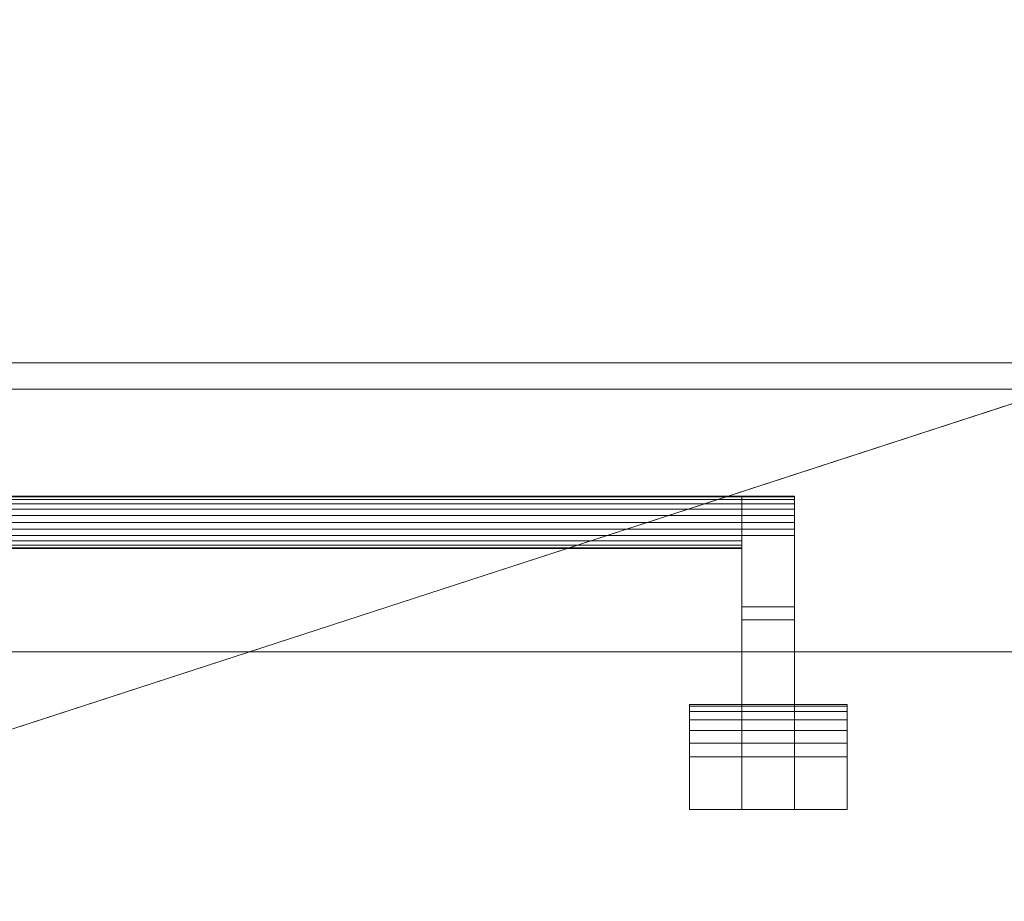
# Model space of a CAD drawing. Header units: inches. Extents: x 15 to 638, y -384 to 556.
# Tile 42 of 256: x 218.11 to 227.48, y -312.62 to -304.23. Entities that reach past the tile are written whole.
import ezdxf

# ---------------------------------------------------------------- set-up
doc = ezdxf.new("R2010")
doc.units = ezdxf.units.IN
doc.header["$MEASUREMENT"] = 0
for name, color, linetype, lineweight in [('A-CLNG', 13, 'Continuous', 9), ('A-DOOR', 31, 'Continuous', 9), ('A-FLOR', 192, 'Continuous', 9), ('A-ROOF', 132, 'Continuous', 9), ('A-WALL', 90, 'Continuous', 9)]:
    doc.layers.add(name, color=color, linetype=linetype, lineweight=lineweight)

# ---------------------------------------------------------------- blocks, each defined once
blk = doc.blocks.new('Planitar - Single Door - 3_-0 x 6_-8_-5506503-_3D_')
at = {"layer": 'A-DOOR'}
mesh = blk.add_polyface(dxfattribs=at)
corners = [(-16, -3, 41.5), (-16, -2.5, 41.5), (-16, -2.5, 38), (-16, -3, 38), (-16, -3.1294, 38.017), (-16, -3.25, 38.067), (-16, -3.3536, 38.1464), (-16, -3.433, 38.25), (-16, -3.483, 38.3706), (-16, -3.5, 38.5), (-16, -3.5, 41), (-16, -3.483, 41.1294), (-16, -3.433, 41.25), (-16, -3.3536, 41.3536), (-16, -3.25, 41.433), (-16, -3.1294, 41.483)]
mesh.append_faces([[corners[k] for k in face] for face in [(9, 6, 7, 8), (13, 10, 11, 12)]], dxfattribs={"vtx0": -1})
mesh.append_faces([[corners[k] for k in face] for face in [(10, 13, 15, 0)]], dxfattribs={"vtx0": -1, "vtx1": -1, "vtx3": -1})
mesh.append_faces([[corners[k] for k in face] for face in [(10, 0, 1, 9)]], dxfattribs={"vtx0": -1, "vtx2": -1})
mesh.append_faces([[corners[k] for k in face] for face in [(4, 5, 3)]], dxfattribs={"vtx1": -1})
mesh.append_faces([[corners[k] for k in face] for face in [(2, 3, 9, 1)]], dxfattribs={"vtx1": -1, "vtx2": -1})
mesh.append_faces([[corners[k] for k in face] for face in [(5, 6, 9, 3)]], dxfattribs={"vtx1": -1, "vtx2": -1, "vtx3": -1})
mesh.append_faces([[corners[k] for k in face] for face in [(13, 14, 15)]], dxfattribs={"vtx2": -1})
mesh = blk.add_polyface(dxfattribs=at)
corners = [(-15.5, -3, 38), (-16, -3, 38), (-16, -2.5, 38), (-15.5, -2.5, 38)]
mesh.append_faces([[corners[k] for k in face] for face in [(0, 1, 2, 3)]])
mesh = blk.add_polyface(dxfattribs=at)
corners = [(-15.5, -2.5, 38), (-16, -2.5, 38), (-16, -2.5, 41.5), (-15.5, -2.5, 41.5)]
mesh.append_faces([[corners[k] for k in face] for face in [(0, 1, 2, 3)]])
mesh = blk.add_polyface(dxfattribs=at)
corners = [(-15.5, -2.5, 41.5), (-16, -2.5, 41.5), (-16, -3, 41.5), (-15.5, -3, 41.5)]
mesh.append_faces([[corners[k] for k in face] for face in [(0, 1, 2, 3)]])
mesh = blk.add_polyface(dxfattribs=at)
corners = [(-15.5, -2.5, 41.5), (-15.5, -2.5, 38), (-15.5, -3, 38), (-15.5, -3.1294, 38.017), (-15.5, -3.25, 38.067), (-15.5, -3.3536, 38.1464), (-15.5, -3.433, 38.25), (-15.5, -3.483, 38.3706), (-15.5, -3.5, 38.5), (-15.5, -3.5, 39.3721), (-15.5, -4.3035, 38.9974), (-15.5, -5.1071, 38.5335), (-15.5, -5.1673, 38.5085), (-15.5, -5.2321, 38.5), (-15.5, -5.2968, 38.5085), (-15.5, -5.3571, 38.5335), (-15.5, -5.4088, 38.5732), (-15.5, -5.4486, 38.625), (-15.5, -5.4735, 38.6853), (-15.5, -5.4821, 38.75), (-15.5, -5.4735, 38.8147), (-15.5, -5.4486, 38.875), (-15.5, -5.4088, 38.9268), (-15.5, -5.3571, 38.9665), (-15.5, -4.4285, 39.5026), (-15.5, -3.5, 40.1528), (-15.5, -3.5, 41), (-15.5, -3.483, 41.1294), (-15.5, -3.433, 41.25), (-15.5, -3.3536, 41.3536), (-15.5, -3.25, 41.433), (-15.5, -3.1294, 41.483), (-15.5, -3, 41.5)]
mesh.append_faces([[corners[k] for k in face] for face in [(9, 25, 0, 1)]], dxfattribs={"vtx0": -1, "vtx1": -1, "vtx3": -1})
mesh.append_faces([[corners[k] for k in face] for face in [(21, 11, 12), (26, 32, 0, 25)]], dxfattribs={"vtx0": -1, "vtx2": -1})
mesh.append_faces([[corners[k] for k in face] for face in [(11, 21, 22, 23), (32, 28, 29, 30)]], dxfattribs={"vtx0": -1, "vtx3": -1})
mesh.append_faces([[corners[k] for k in face] for face in [(17, 18, 15, 16), (4, 5, 2, 3)]], dxfattribs={"vtx1": -1})
mesh.append_faces([[corners[k] for k in face] for face in [(27, 28, 32, 26), (7, 8, 2, 6), (5, 6, 2)]], dxfattribs={"vtx1": -1, "vtx2": -1})
mesh.append_faces([[corners[k] for k in face] for face in [(20, 21, 12, 13), (19, 20, 13, 14), (9, 10, 24, 25), (23, 24, 10, 11), (14, 15, 18, 19), (8, 9, 1, 2)]], dxfattribs={"vtx1": -1, "vtx3": -1})
mesh.append_faces([[corners[k] for k in face] for face in [(30, 31, 32)]], dxfattribs={"vtx2": -1})
mesh = blk.add_polyface(dxfattribs=at)
corners = [(-15, -2.5, 41.5), (-15.5, -2.5, 41.5), (-15.5, -3, 41.5), (-15, -3, 41.5)]
mesh.append_faces([[corners[k] for k in face] for face in [(0, 1, 2, 3)]])
mesh = blk.add_polyface(dxfattribs=at)
corners = [(-15, -3, 38), (-15.5, -3, 38), (-15.5, -2.5, 38), (-15, -2.5, 38)]
mesh.append_faces([[corners[k] for k in face] for face in [(0, 1, 2, 3)]])
mesh = blk.add_polyface(dxfattribs=at)
corners = [(-15, -2.5, 38), (-15.5, -2.5, 38), (-15.5, -2.5, 41.5), (-15, -2.5, 41.5)]
mesh.append_faces([[corners[k] for k in face] for face in [(0, 1, 2, 3)]])
mesh = blk.add_polyface(dxfattribs=at)
corners = [(-15.5, -3, 41.5), (-15.5, -3.1294, 41.483), (-15.5, -3.25, 41.433), (-15.5, -3.3536, 41.3536), (-15.5, -3.433, 41.25), (-15.5, -3.483, 41.1294), (-15.5, -3.5, 41), (-15.5, -3.5, 38.5), (-15.5, -3.483, 38.3706), (-15.5, -3.433, 38.25), (-15.5, -3.3536, 38.1464), (-15.5, -3.25, 38.067), (-15.5, -3.1294, 38.017), (-15.5, -3, 38), (-15.5, -2.5, 38), (-15.5, -2.5, 41.5)]
mesh.append_faces([[corners[k] for k in face] for face in [(3, 6, 0, 2)]], dxfattribs={"vtx0": -1, "vtx1": -1, "vtx2": -1})
mesh.append_faces([[corners[k] for k in face] for face in [(7, 10, 13, 14)]], dxfattribs={"vtx0": -1, "vtx1": -1, "vtx3": -1})
mesh.append_faces([[corners[k] for k in face] for face in [(7, 14, 15)]], dxfattribs={"vtx0": -1, "vtx2": -1})
mesh.append_faces([[corners[k] for k in face] for face in [(1, 2, 0)]], dxfattribs={"vtx1": -1})
mesh.append_faces([[corners[k] for k in face] for face in [(15, 0, 6, 7)]], dxfattribs={"vtx1": -1, "vtx3": -1})
mesh.append_faces([[corners[k] for k in face] for face in [(11, 12, 13, 10)]], dxfattribs={"vtx2": -1})
mesh.append_faces([[corners[k] for k in face] for face in [(3, 4, 5, 6), (7, 8, 9, 10)]], dxfattribs={"vtx3": -1})
mesh = blk.add_polyface(dxfattribs=at)
corners = [(-15, -2.5, 41.5), (-15, -3, 41.5), (-15, -3.1294, 41.483), (-15, -3.25, 41.433), (-15, -3.3536, 41.3536), (-15, -3.433, 41.25), (-15, -3.483, 41.1294), (-15, -3.5, 41), (-15, -3.5, 40.1528), (-15, -4.4285, 39.5026), (-15, -5.3571, 38.9665), (-15, -5.4088, 38.9268), (-15, -5.4486, 38.875), (-15, -5.4735, 38.8147), (-15, -5.4821, 38.75), (-15, -5.4735, 38.6853), (-15, -5.4486, 38.625), (-15, -5.4088, 38.5732), (-15, -5.3571, 38.5335), (-15, -5.2968, 38.5085), (-15, -5.2321, 38.5), (-15, -5.1673, 38.5085), (-15, -5.1071, 38.5335), (-15, -4.3035, 38.9974), (-15, -3.5, 39.3721), (-15, -3.5, 38.5), (-15, -3.483, 38.3706), (-15, -3.433, 38.25), (-15, -3.3536, 38.1464), (-15, -3.25, 38.067), (-15, -3.1294, 38.017), (-15, -3, 38), (-15, -2.5, 38)]
mesh.append_faces([[corners[k] for k in face] for face in [(22, 12, 21)]], dxfattribs={"vtx0": -1, "vtx1": -1})
mesh.append_faces([[corners[k] for k in face] for face in [(7, 0, 1, 6), (24, 8, 9, 23), (23, 9, 10, 22), (21, 12, 13, 20), (14, 19, 20, 13), (15, 18, 19, 14)]], dxfattribs={"vtx0": -1, "vtx2": -1})
mesh.append_faces([[corners[k] for k in face] for face in [(0, 7, 8, 24)]], dxfattribs={"vtx0": -1, "vtx2": -1, "vtx3": -1})
mesh.append_faces([[corners[k] for k in face] for face in [(31, 26, 27, 28), (22, 10, 11, 12)]], dxfattribs={"vtx0": -1, "vtx3": -1})
mesh.append_faces([[corners[k] for k in face] for face in [(5, 6, 1, 4)]], dxfattribs={"vtx1": -1, "vtx2": -1})
mesh.append_faces([[corners[k] for k in face] for face in [(32, 0, 24, 25), (31, 32, 25, 26)]], dxfattribs={"vtx1": -1, "vtx3": -1})
mesh.append_faces([[corners[k] for k in face] for face in [(29, 30, 31, 28), (16, 17, 18, 15)]], dxfattribs={"vtx2": -1})
mesh.append_faces([[corners[k] for k in face] for face in [(1, 2, 3, 4)]], dxfattribs={"vtx3": -1})
mesh = blk.add_polyface(dxfattribs=at)
corners = [(-15, -3, 41.5), (-15, -2.5, 41.5), (-15, -2.5, 38), (-15, -3, 38), (-15, -3.1294, 38.017), (-15, -3.25, 38.067), (-15, -3.3536, 38.1464), (-15, -3.433, 38.25), (-15, -3.483, 38.3706), (-15, -3.5, 38.5), (-15, -3.5, 41), (-15, -3.483, 41.1294), (-15, -3.433, 41.25), (-15, -3.3536, 41.3536), (-15, -3.25, 41.433), (-15, -3.1294, 41.483)]
mesh.append_faces([[corners[k] for k in face] for face in [(13, 10, 11, 12)]], dxfattribs={"vtx0": -1})
mesh.append_faces([[corners[k] for k in face] for face in [(10, 13, 15, 0)]], dxfattribs={"vtx0": -1, "vtx1": -1, "vtx3": -1})
mesh.append_faces([[corners[k] for k in face] for face in [(3, 8, 9, 2)]], dxfattribs={"vtx0": -1, "vtx2": -1})
mesh.append_faces([[corners[k] for k in face] for face in [(10, 0, 1, 2)]], dxfattribs={"vtx0": -1, "vtx3": -1})
mesh.append_faces([[corners[k] for k in face] for face in [(5, 6, 3, 4)]], dxfattribs={"vtx1": -1})
mesh.append_faces([[corners[k] for k in face] for face in [(9, 10, 2)]], dxfattribs={"vtx1": -1, "vtx2": -1})
mesh.append_faces([[corners[k] for k in face] for face in [(13, 14, 15)]], dxfattribs={"vtx2": -1})
mesh.append_faces([[corners[k] for k in face] for face in [(6, 7, 8, 3)]], dxfattribs={"vtx2": -1, "vtx3": -1})
mesh = blk.add_polyface(dxfattribs=at)
corners = [(-14.5, -3, 38), (-15, -3, 38), (-15, -2.5, 38), (-14.5, -2.5, 38)]
mesh.append_faces([[corners[k] for k in face] for face in [(0, 1, 2, 3)]])
mesh = blk.add_polyface(dxfattribs=at)
corners = [(-14.5, -2.5, 38), (-15, -2.5, 38), (-15, -2.5, 41.5), (-14.5, -2.5, 41.5)]
mesh.append_faces([[corners[k] for k in face] for face in [(0, 1, 2, 3)]])
mesh = blk.add_polyface(dxfattribs=at)
corners = [(-14.5, -2.5, 41.5), (-15, -2.5, 41.5), (-15, -3, 41.5), (-14.5, -3, 41.5)]
mesh.append_faces([[corners[k] for k in face] for face in [(0, 1, 2, 3)]])
mesh = blk.add_polyface(dxfattribs=at)
corners = [(-14.5, -3, 41.5), (-14.5, -3.1294, 41.483), (-14.5, -3.25, 41.433), (-14.5, -3.3536, 41.3536), (-14.5, -3.433, 41.25), (-14.5, -3.483, 41.1294), (-14.5, -3.5, 41), (-14.5, -3.5, 38.5), (-14.5, -3.483, 38.3706), (-14.5, -3.433, 38.25), (-14.5, -3.3536, 38.1464), (-14.5, -3.25, 38.067), (-14.5, -3.1294, 38.017), (-14.5, -3, 38), (-14.5, -2.5, 38), (-14.5, -2.5, 41.5)]
mesh.append_faces([[corners[k] for k in face] for face in [(3, 6, 0, 2)]], dxfattribs={"vtx0": -1, "vtx1": -1, "vtx2": -1})
mesh.append_faces([[corners[k] for k in face] for face in [(7, 10, 13, 14)]], dxfattribs={"vtx0": -1, "vtx1": -1, "vtx3": -1})
mesh.append_faces([[corners[k] for k in face] for face in [(7, 14, 15)]], dxfattribs={"vtx0": -1, "vtx2": -1})
mesh.append_faces([[corners[k] for k in face] for face in [(1, 2, 0)]], dxfattribs={"vtx1": -1})
mesh.append_faces([[corners[k] for k in face] for face in [(15, 0, 6, 7)]], dxfattribs={"vtx1": -1, "vtx3": -1})
mesh.append_faces([[corners[k] for k in face] for face in [(11, 12, 13, 10)]], dxfattribs={"vtx2": -1})
mesh.append_faces([[corners[k] for k in face] for face in [(3, 4, 5, 6), (7, 8, 9, 10)]], dxfattribs={"vtx3": -1})
mesh = blk.add_polyface(dxfattribs=at)
corners = [(-15.5, -3.5, 41), (-15.5, -3.483, 41.1294), (-15.5, -3.433, 41.25), (-15.5, -3.3536, 41.3536), (-15.5, -3.25, 41.433), (-15.5, -3.1294, 41.483), (-15.5, -3, 41.5), (-16, -3, 41.5), (-16, -3.1294, 41.483), (-16, -3.25, 41.433), (-16, -3.3536, 41.3536), (-16, -3.433, 41.25), (-16, -3.483, 41.1294), (-16, -3.5, 41)]
mesh.append_faces([[corners[k] for k in face] for face in [(7, 8, 5, 6), (0, 1, 12, 13)]], dxfattribs={"vtx1": -1})
mesh.append_faces([[corners[k] for k in face] for face in [(8, 9, 4, 5), (3, 4, 9, 10), (10, 11, 2, 3), (11, 12, 1, 2)]], dxfattribs={"vtx1": -1, "vtx3": -1})
mesh = blk.add_polyface(dxfattribs=at)
corners = [(-15.5, -3, 38), (-15.5, -3.1294, 38.017), (-15.5, -3.25, 38.067), (-15.5, -3.3536, 38.1464), (-15.5, -3.433, 38.25), (-15.5, -3.483, 38.3706), (-15.5, -3.5, 38.5), (-16, -3.5, 38.5), (-16, -3.483, 38.3706), (-16, -3.433, 38.25), (-16, -3.3536, 38.1464), (-16, -3.25, 38.067), (-16, -3.1294, 38.017), (-16, -3, 38)]
mesh.append_faces([[corners[k] for k in face] for face in [(7, 8, 5, 6), (0, 1, 12, 13)]], dxfattribs={"vtx1": -1})
mesh.append_faces([[corners[k] for k in face] for face in [(8, 9, 4, 5), (3, 4, 9, 10), (10, 11, 2, 3), (11, 12, 1, 2)]], dxfattribs={"vtx1": -1, "vtx3": -1})
mesh = blk.add_polyface(dxfattribs=at)
corners = [(-15, -3.5, 41), (-15, -3.483, 41.1294), (-15, -3.433, 41.25), (-15, -3.3536, 41.3536), (-15, -3.25, 41.433), (-15, -3.1294, 41.483), (-15, -3, 41.5), (-15.5, -3, 41.5), (-15.5, -3.1294, 41.483), (-15.5, -3.25, 41.433), (-15.5, -3.3536, 41.3536), (-15.5, -3.433, 41.25), (-15.5, -3.483, 41.1294), (-15.5, -3.5, 41)]
mesh.append_faces([[corners[k] for k in face] for face in [(7, 8, 5, 6), (0, 1, 12, 13)]], dxfattribs={"vtx1": -1})
mesh.append_faces([[corners[k] for k in face] for face in [(8, 9, 4, 5), (3, 4, 9, 10), (10, 11, 2, 3), (11, 12, 1, 2)]], dxfattribs={"vtx1": -1, "vtx3": -1})
mesh = blk.add_polyface(dxfattribs=at)
corners = [(-15, -3, 38), (-15, -3.1294, 38.017), (-15, -3.25, 38.067), (-15, -3.3536, 38.1464), (-15, -3.433, 38.25), (-15, -3.483, 38.3706), (-15, -3.5, 38.5), (-15.5, -3.5, 38.5), (-15.5, -3.483, 38.3706), (-15.5, -3.433, 38.25), (-15.5, -3.3536, 38.1464), (-15.5, -3.25, 38.067), (-15.5, -3.1294, 38.017), (-15.5, -3, 38)]
mesh.append_faces([[corners[k] for k in face] for face in [(7, 8, 5, 6), (0, 1, 12, 13)]], dxfattribs={"vtx1": -1})
mesh.append_faces([[corners[k] for k in face] for face in [(8, 9, 4, 5), (3, 4, 9, 10), (10, 11, 2, 3), (1, 2, 11, 12)]], dxfattribs={"vtx1": -1, "vtx3": -1})
mesh = blk.add_polyface(dxfattribs=at)
corners = [(-14.5, -3.5, 41), (-14.5, -3.483, 41.1294), (-14.5, -3.433, 41.25), (-14.5, -3.3536, 41.3536), (-14.5, -3.25, 41.433), (-14.5, -3.1294, 41.483), (-14.5, -3, 41.5), (-15, -3, 41.5), (-15, -3.1294, 41.483), (-15, -3.25, 41.433), (-15, -3.3536, 41.3536), (-15, -3.433, 41.25), (-15, -3.483, 41.1294), (-15, -3.5, 41)]
mesh.append_faces([[corners[k] for k in face] for face in [(7, 8, 5, 6), (0, 1, 12, 13)]], dxfattribs={"vtx1": -1})
mesh.append_faces([[corners[k] for k in face] for face in [(8, 9, 4, 5), (3, 4, 9, 10), (10, 11, 2, 3), (11, 12, 1, 2)]], dxfattribs={"vtx1": -1, "vtx3": -1})
mesh = blk.add_polyface(dxfattribs=at)
corners = [(-14.5, -3, 38), (-14.5, -3.1294, 38.017), (-14.5, -3.25, 38.067), (-14.5, -3.3536, 38.1464), (-14.5, -3.433, 38.25), (-14.5, -3.483, 38.3706), (-14.5, -3.5, 38.5), (-15, -3.5, 38.5), (-15, -3.483, 38.3706), (-15, -3.433, 38.25), (-15, -3.3536, 38.1464), (-15, -3.25, 38.067), (-15, -3.1294, 38.017), (-15, -3, 38)]
mesh.append_faces([[corners[k] for k in face] for face in [(7, 8, 5, 6), (0, 1, 12, 13)]], dxfattribs={"vtx1": -1})
mesh.append_faces([[corners[k] for k in face] for face in [(8, 9, 4, 5), (3, 4, 9, 10), (10, 11, 2, 3), (11, 12, 1, 2)]], dxfattribs={"vtx1": -1, "vtx3": -1})
mesh = blk.add_polyface(dxfattribs=at)
corners = [(-15.5, -3.5, 41), (-16, -3.5, 41), (-16, -3.5, 38.5), (-15.5, -3.5, 38.5)]
mesh.append_faces([[corners[k] for k in face] for face in [(0, 1, 2, 3)]])
mesh = blk.add_polyface(dxfattribs=at)
corners = [(-15, -3.5, 41), (-15.5, -3.5, 41), (-15.5, -3.5, 40.1528), (-15, -3.5, 40.1528)]
mesh.append_faces([[corners[k] for k in face] for face in [(0, 1, 2, 3)]])
mesh = blk.add_polyface(dxfattribs=at)
corners = [(-15, -3.5, 40.1528), (-15.5, -3.5, 40.1528), (-15.5, -4.4285, 39.5026), (-15, -4.4285, 39.5026)]
mesh.append_faces([[corners[k] for k in face] for face in [(0, 1, 2, 3)]])
mesh = blk.add_polyface(dxfattribs=at)
corners = [(-15, -4.3035, 38.9974), (-15.5, -4.3035, 38.9974), (-15.5, -3.5, 39.3721), (-15, -3.5, 39.3721)]
mesh.append_faces([[corners[k] for k in face] for face in [(0, 1, 2, 3)]])
mesh = blk.add_polyface(dxfattribs=at)
corners = [(-15, -3.5, 39.3721), (-15.5, -3.5, 39.3721), (-15.5, -3.5, 38.5), (-15, -3.5, 38.5)]
mesh.append_faces([[corners[k] for k in face] for face in [(0, 1, 2, 3)]])
mesh = blk.add_polyface(dxfattribs=at)
corners = [(-14.5, -3.5, 41), (-15, -3.5, 41), (-15, -3.5, 38.5), (-14.5, -3.5, 38.5)]
mesh.append_faces([[corners[k] for k in face] for face in [(0, 1, 2, 3)]])
mesh = blk.add_polyface(dxfattribs=at)
corners = [(-15, -5.1071, 38.5335), (-15.5, -5.1071, 38.5335), (-15.5, -4.3035, 38.9974), (-15, -4.3035, 38.9974)]
mesh.append_faces([[corners[k] for k in face] for face in [(0, 1, 2, 3)]])
mesh = blk.add_polyface(dxfattribs=at)
corners = [(-15, -4.4285, 39.5026), (-15.5, -4.4285, 39.5026), (-15.5, -5.3571, 38.9665), (-15, -5.3571, 38.9665)]
mesh.append_faces([[corners[k] for k in face] for face in [(0, 1, 2, 3)]])
mesh = blk.add_polyface(dxfattribs=at)
corners = [(-15, -4.9821, 38.75), (-15, -4.9906, 38.6853), (-15, -5.0155, 38.625), (-15, -5.0553, 38.5732), (-15, -5.1071, 38.5335), (-15, -5.1673, 38.5085), (-15, -5.2321, 38.5), (-15, -5.2968, 38.5085), (-15, -5.3571, 38.5335), (-15, -5.4088, 38.5732), (-15, -5.4486, 38.625), (-15, -5.4735, 38.6853), (-15, -5.4821, 38.75), (-15, -5.4735, 38.8147), (-15, -5.4486, 38.875), (-15, -5.4088, 38.9268), (-15, -5.3571, 38.9665), (-15, -5.2968, 38.9915), (-15, -5.2321, 39), (-15, -5.1673, 38.9915), (-15, -5.1071, 38.9665), (-15, -5.0553, 38.9268), (-15, -5.0155, 38.875), (-15, -4.9906, 38.8147)]
mesh.append_faces([[corners[k] for k in face] for face in [(13, 10, 11, 12), (21, 19, 20)]], dxfattribs={"vtx0": -1})
mesh.append_faces([[corners[k] for k in face] for face in [(14, 2, 13)]], dxfattribs={"vtx0": -1, "vtx1": -1})
mesh.append_faces([[corners[k] for k in face] for face in [(10, 13, 6, 9)]], dxfattribs={"vtx0": -1, "vtx1": -1, "vtx2": -1})
mesh.append_faces([[corners[k] for k in face] for face in [(18, 2, 14, 15), (21, 0, 18, 19)]], dxfattribs={"vtx0": -1, "vtx1": -1, "vtx3": -1})
mesh.append_faces([[corners[k] for k in face] for face in [(17, 18, 15, 16)]], dxfattribs={"vtx1": -1})
mesh.append_faces([[corners[k] for k in face] for face in [(2, 3, 6, 13)]], dxfattribs={"vtx1": -1, "vtx2": -1, "vtx3": -1})
mesh.append_faces([[corners[k] for k in face] for face in [(7, 8, 9, 6), (22, 23, 0, 21)]], dxfattribs={"vtx2": -1})
mesh.append_faces([[corners[k] for k in face] for face in [(0, 1, 2, 18)]], dxfattribs={"vtx2": -1, "vtx3": -1})
mesh.append_faces([[corners[k] for k in face] for face in [(3, 4, 5, 6)]], dxfattribs={"vtx3": -1})
mesh = blk.add_polyface(dxfattribs=at)
corners = [(15, -5.4821, 38.75), (15, -5.4735, 38.8147), (15, -5.4486, 38.875), (15, -5.4088, 38.9268), (15, -5.3571, 38.9665), (15, -5.2968, 38.9915), (15, -5.2321, 39), (15, -5.1673, 38.9915), (15, -5.1071, 38.9665), (15, -5.0553, 38.9268), (15, -5.0155, 38.875), (15, -4.9906, 38.8147), (15, -4.9821, 38.75), (-15, -4.9821, 38.75), (-15, -4.9906, 38.8147), (-15, -5.0155, 38.875), (-15, -5.0553, 38.9268), (-15, -5.1071, 38.9665), (-15, -5.1673, 38.9915), (-15, -5.2321, 39), (-15, -5.2968, 38.9915), (-15, -5.3571, 38.9665), (-15, -5.4088, 38.9268), (-15, -5.4486, 38.875), (-15, -5.4735, 38.8147), (-15, -5.4821, 38.75)]
mesh.append_faces([[corners[k] for k in face] for face in [(1, 24, 25, 0)]], dxfattribs={"vtx0": -1})
mesh.append_faces([[corners[k] for k in face] for face in [(11, 14, 15, 10), (10, 15, 16, 9), (8, 17, 18, 7), (9, 16, 17, 8), (7, 18, 19, 6), (5, 20, 21, 4), (4, 21, 22, 3), (2, 23, 24, 1), (3, 22, 23, 2), (20, 5, 6, 19)]], dxfattribs={"vtx0": -1, "vtx2": -1})
mesh.append_faces([[corners[k] for k in face] for face in [(12, 13, 14, 11)]], dxfattribs={"vtx2": -1})
mesh = blk.add_polyface(dxfattribs=at)
corners = [(15, -4.9821, 38.75), (15, -4.9906, 38.6853), (15, -5.0155, 38.625), (15, -5.0553, 38.5732), (15, -5.1071, 38.5335), (15, -5.1673, 38.5085), (15, -5.2321, 38.5), (15, -5.2968, 38.5085), (15, -5.3571, 38.5335), (15, -5.4088, 38.5732), (15, -5.4486, 38.625), (15, -5.4735, 38.6853), (15, -5.4821, 38.75), (-15, -5.4821, 38.75), (-15, -5.4735, 38.6853), (-15, -5.4486, 38.625), (-15, -5.4088, 38.5732), (-15, -5.3571, 38.5335), (-15, -5.2968, 38.5085), (-15, -5.2321, 38.5), (-15, -5.1673, 38.5085), (-15, -5.1071, 38.5335), (-15, -5.0553, 38.5732), (-15, -5.0155, 38.625), (-15, -4.9906, 38.6853), (-15, -4.9821, 38.75)]
mesh.append_faces([[corners[k] for k in face] for face in [(14, 11, 12, 13), (1, 24, 25, 0)]], dxfattribs={"vtx0": -1})
mesh.append_faces([[corners[k] for k in face] for face in [(8, 17, 18, 7), (9, 16, 17, 8), (7, 18, 19, 6), (5, 20, 21, 4), (4, 21, 22, 3), (2, 23, 24, 1), (3, 22, 23, 2), (20, 5, 6, 19)]], dxfattribs={"vtx0": -1, "vtx2": -1})
mesh.append_faces([[corners[k] for k in face] for face in [(15, 16, 9, 10), (10, 11, 14, 15)]], dxfattribs={"vtx1": -1, "vtx3": -1})
mesh = blk.add_polyface(dxfattribs=at)
corners = [(-15, -5.1071, 38.5335), (-15, -5.1673, 38.5085), (-15, -5.2321, 38.5), (-15, -5.2968, 38.5085), (-15, -5.3571, 38.5335), (-15, -5.4088, 38.5732), (-15, -5.4486, 38.625), (-15, -5.4735, 38.6853), (-15, -5.4821, 38.75), (-15, -5.4735, 38.8147), (-15, -5.4486, 38.875), (-15, -5.4088, 38.9268), (-15, -5.3571, 38.9665), (-15.5, -5.3571, 38.9665), (-15.5, -5.4088, 38.9268), (-15.5, -5.4486, 38.875), (-15.5, -5.4735, 38.8147), (-15.5, -5.4821, 38.75), (-15.5, -5.4735, 38.6853), (-15.5, -5.4486, 38.625), (-15.5, -5.4088, 38.5732), (-15.5, -5.3571, 38.5335), (-15.5, -5.2968, 38.5085), (-15.5, -5.2321, 38.5), (-15.5, -5.1673, 38.5085), (-15.5, -5.1071, 38.5335)]
mesh.append_faces([[corners[k] for k in face] for face in [(13, 14, 11, 12), (0, 1, 24, 25)]], dxfattribs={"vtx1": -1})
mesh.append_faces([[corners[k] for k in face] for face in [(14, 15, 10, 11), (16, 17, 8, 9), (15, 16, 9, 10), (17, 18, 7, 8), (6, 7, 18, 19), (19, 20, 5, 6), (20, 21, 4, 5), (22, 23, 2, 3), (21, 22, 3, 4), (23, 24, 1, 2)]], dxfattribs={"vtx1": -1, "vtx3": -1})

msp = doc.modelspace()

# ---------------------------------------------------------------- block references
at = {"layer": 'A-DOOR', "rotation": 180}
msp.add_blockref('Planitar - Single Door - 3_-0 x 6_-8_-5506503-_3D_', (209.9856, -314.25), dxfattribs=at)

# ---------------------------------------------------------------- meshes
at = {"layer": 'A-CLNG'}
mesh = msp.add_polyface(dxfattribs=at)
corners = [(614.75, -43.57, 149.5), (177, -43.57, 149.5), (177, -168, 149.5), (181.75, -168, 149.5), (181.75, -307.75, 149.5), (614.75, -307.75, 149.5)]
mesh.append_faces([[corners[k] for k in face] for face in [(5, 3, 4)]], dxfattribs={"vtx0": -1})
mesh.append_faces([[corners[k] for k in face] for face in [(3, 5, 0, 1)]], dxfattribs={"vtx0": -1, "vtx3": -1})
mesh.append_faces([[corners[k] for k in face] for face in [(2, 3, 1)]], dxfattribs={"vtx1": -1})
mesh = msp.add_polyface(dxfattribs=at)
corners = [(614.75, -43.57, 149), (614.75, -307.75, 149), (181.75, -307.75, 149), (181.75, -168, 149), (177, -168, 149), (177, -43.57, 149)]
mesh.append_faces([[corners[k] for k in face] for face in [(3, 1, 2)]], dxfattribs={"vtx0": -1})
mesh.append_faces([[corners[k] for k in face] for face in [(0, 1, 3, 5)]], dxfattribs={"vtx1": -1, "vtx2": -1})
mesh.append_faces([[corners[k] for k in face] for face in [(3, 4, 5)]], dxfattribs={"vtx2": -1})
mesh = msp.add_polyface(dxfattribs=at)
corners = [(181.75, -307.75, 149.5), (181.75, -307.75, 149), (614.75, -307.75, 149), (614.75, -307.75, 149.5)]
mesh.append_faces([[corners[k] for k in face] for face in [(0, 1, 2, 3)]])
at = {"layer": 'A-FLOR'}
mesh = msp.add_polyface(dxfattribs=at)
corners = [(34.9919, -40.32, -2), (35.9919, -40.32, -2), (35.9919, 270, -2), (33.9919, 270, -2), (33.9919, 351, -2), (31.9919, 351, -2), (31.9919, 443, -2), (171.25, 443, -2), (171.25, 444, -2), (478.25, 444, -2), (478.25, 445.5, -2), (612, 445.5, -2), (612, 273.5, -2), (610, 273.5, -2), (610, -38.57, -2), (614.75, -38.57, -2), (614.75, -307.5, -2), (528, -307.5, -2), (528, -314.25, -2), (184.75, -314.25, -2), (184.75, -279.55, -2), (109.75, -279.55, -2), (109.75, -229.75, -2), (132.5, -229.75, -2), (132.5, -176.25, -2), (34.9919, -176.25, -2)]
mesh.append_faces([[corners[k] for k in face] for face in [(14, 17, 24)]], dxfattribs={"vtx0": -1, "vtx1": -1, "vtx2": -1})
mesh.append_faces([[corners[k] for k in face] for face in [(20, 23, 24, 17)]], dxfattribs={"vtx0": -1, "vtx2": -1, "vtx3": -1})
mesh.append_faces([[corners[k] for k in face] for face in [(19, 20, 17, 18)]], dxfattribs={"vtx1": -1})
mesh.append_faces([[corners[k] for k in face] for face in [(1, 2, 14, 24), (13, 14, 2, 7)]], dxfattribs={"vtx1": -1, "vtx2": -1, "vtx3": -1})
mesh.append_faces([[corners[k] for k in face] for face in [(25, 0, 1, 24), (21, 22, 23, 20), (9, 10, 11)]], dxfattribs={"vtx2": -1})
mesh.append_faces([[corners[k] for k in face] for face in [(2, 3, 4, 7), (7, 8, 9, 13), (11, 12, 13, 9)]], dxfattribs={"vtx2": -1, "vtx3": -1})
mesh.append_faces([[corners[k] for k in face] for face in [(4, 5, 6, 7), (14, 15, 16, 17)]], dxfattribs={"vtx3": -1})
mesh = msp.add_polyface(dxfattribs=at)
corners = [(34.9919, -40.32), (34.9919, -176.25), (132.5, -176.25), (132.5, -229.75), (109.75, -229.75), (109.75, -279.55), (184.75, -279.55), (184.75, -314.25), (528, -314.25), (528, -307.5), (614.75, -307.5), (614.75, -38.57), (610, -38.57), (610, 273.5), (612, 273.5), (612, 445.5), (478.25, 445.5), (478.25, 444), (171.25, 444), (171.25, 443), (31.9919, 443), (31.9919, 351), (33.9919, 351), (33.9919, 270), (35.9919, 270), (35.9919, -40.32)]
mesh.append_faces([[corners[k] for k in face] for face in [(9, 6, 7, 8)]], dxfattribs={"vtx0": -1})
mesh.append_faces([[corners[k] for k in face] for face in [(3, 6, 2)]], dxfattribs={"vtx0": -1, "vtx1": -1})
mesh.append_faces([[corners[k] for k in face] for face in [(2, 6, 9, 12)]], dxfattribs={"vtx0": -1, "vtx1": -1, "vtx2": -1, "vtx3": -1})
mesh.append_faces([[corners[k] for k in face] for face in [(24, 12, 13, 19), (12, 24, 25, 2)]], dxfattribs={"vtx0": -1, "vtx2": -1, "vtx3": -1})
mesh.append_faces([[corners[k] for k in face] for face in [(16, 17, 15)]], dxfattribs={"vtx1": -1})
mesh.append_faces([[corners[k] for k in face] for face in [(10, 11, 12, 9), (20, 21, 22, 19)]], dxfattribs={"vtx2": -1})
mesh.append_faces([[corners[k] for k in face] for face in [(13, 14, 15, 17), (17, 18, 19, 13), (22, 23, 24, 19)]], dxfattribs={"vtx2": -1, "vtx3": -1})
mesh.append_faces([[corners[k] for k in face] for face in [(3, 4, 5, 6), (25, 0, 1, 2)]], dxfattribs={"vtx3": -1})
at = {"layer": 'A-ROOF'}
mesh = msp.add_polyface(dxfattribs=at)
corners = [(619.25, -37.07, 149), (619.25, -310.25, 149), (29.4919, -310.25, 149), (29.4919, -37.07, 149)]
mesh.append_faces([[corners[k] for k in face] for face in [(0, 1, 2, 3)]])
mesh = msp.add_polyface(dxfattribs=at)
corners = [(29.4919, -37.07, 157), (29.4919, -310.25, 157), (619.25, -310.25, 157), (619.25, -37.07, 157)]
mesh.append_faces([[corners[k] for k in face] for face in [(0, 1, 2, 3)]])
mesh = msp.add_polyface(dxfattribs=at)
corners = [(29.4919, -310.25, 157), (29.4919, -310.25, 149), (619.25, -310.25, 149), (619.25, -310.25, 157)]
mesh.append_faces([[corners[k] for k in face] for face in [(0, 1, 2, 3)]])
at = {"layer": 'A-WALL'}
mesh = msp.add_polyface(dxfattribs=at)
corners = [(20.4919, -307.5, 132), (20.4919, -307.5, 170), (32.4919, -307.5, 170), (617.75, -307.5, 170), (629.75, -307.5, 170), (629.75, -307.5, 132), (617.75, -307.5, 132), (614.75, -307.5, 132), (528, -307.5, 132), (32.4919, -307.5, 132)]
mesh.append_faces([[corners[k] for k in face] for face in [(2, 0, 1)]], dxfattribs={"vtx0": -1})
mesh.append_faces([[corners[k] for k in face] for face in [(8, 2, 3)]], dxfattribs={"vtx0": -1, "vtx2": -1})
mesh.append_faces([[corners[k] for k in face] for face in [(3, 6, 7, 8)]], dxfattribs={"vtx0": -1, "vtx3": -1})
mesh.append_faces([[corners[k] for k in face] for face in [(5, 6, 3, 4)]], dxfattribs={"vtx1": -1})
mesh.append_faces([[corners[k] for k in face] for face in [(9, 0, 2, 8)]], dxfattribs={"vtx1": -1, "vtx2": -1})
mesh = msp.add_polyface(dxfattribs=at)
corners = [(629.75, -327.5, 132), (614.75, -327.5, 132), (20.4919, -327.5, 132), (20.4919, -307.5, 132), (32.4919, -307.5, 132), (528, -307.5, 132), (614.75, -307.5, 132), (617.75, -307.5, 132), (629.75, -307.5, 132)]
mesh.append_faces([[corners[k] for k in face] for face in [(5, 1, 2, 4)]], dxfattribs={"vtx0": -1, "vtx2": -1})
mesh.append_faces([[corners[k] for k in face] for face in [(1, 5, 6, 7)]], dxfattribs={"vtx0": -1, "vtx3": -1})
mesh.append_faces([[corners[k] for k in face] for face in [(0, 1, 7, 8), (3, 4, 2)]], dxfattribs={"vtx1": -1})
mesh = msp.add_polyface(dxfattribs=at)
corners = [(20.4919, -327.5, 170), (629.75, -327.5, 170), (629.75, -307.5, 170), (617.75, -307.5, 170), (32.4919, -307.5, 170), (20.4919, -307.5, 170)]
mesh.append_faces([[corners[k] for k in face] for face in [(3, 0, 1, 2), (0, 3, 4, 5)]], dxfattribs={"vtx0": -1})
mesh = msp.add_polyface(dxfattribs=at)
corners = [(188, -307.75, -16), (188, -307.75), (227.9856, -307.75), (528, -307.75), (528, -307.75, -16)]
mesh.append_faces([[corners[k] for k in face] for face in [(3, 4, 2)]], dxfattribs={"vtx1": -1})
mesh.append_faces([[corners[k] for k in face] for face in [(0, 1, 2, 4)]], dxfattribs={"vtx2": -1})
mesh = msp.add_polyface(dxfattribs=at)
corners = [(528, -320.75, -16), (188, -320.75, -16), (188, -317.5, -16), (188, -307.75, -16), (528, -307.75, -16)]
mesh.append_faces([[corners[k] for k in face] for face in [(0, 1, 2)]], dxfattribs={"vtx2": -1})
mesh.append_faces([[corners[k] for k in face] for face in [(2, 3, 4, 0)]], dxfattribs={"vtx3": -1})
mesh = msp.add_polyface(dxfattribs=at)
corners = [(188, -320.75), (528, -320.75), (528, -307.75), (227.9856, -307.75), (188, -307.75)]
mesh.append_faces([[corners[k] for k in face] for face in [(3, 0, 1, 2)]], dxfattribs={"vtx0": -1})
mesh.append_faces([[corners[k] for k in face] for face in [(3, 4, 0)]], dxfattribs={"vtx2": -1})
mesh = msp.add_polyface(dxfattribs=at)
corners = [(192, -307.75, 130), (192, -307.75, 132), (528, -307.75, 132), (528, -307.75, 130)]
mesh.append_faces([[corners[k] for k in face] for face in [(0, 1, 2, 3)]])
mesh = msp.add_polyface(dxfattribs=at)
corners = [(192, -307.75, 130), (528, -307.75, 130), (528, -320.75, 130), (192, -320.75, 130), (192, -314.75, 130), (192, -313.75, 130)]
mesh.append_faces([[corners[k] for k in face] for face in [(5, 0, 1, 4), (2, 3, 4, 1)]], dxfattribs={"vtx2": -1})
mesh = msp.add_polyface(dxfattribs=at)
corners = [(192, -307.75, 132), (192, -320.75, 132), (528, -320.75, 132), (528, -307.75, 132)]
mesh.append_faces([[corners[k] for k in face] for face in [(0, 1, 2, 3)]])

doc.saveas('drawing.dxf')
